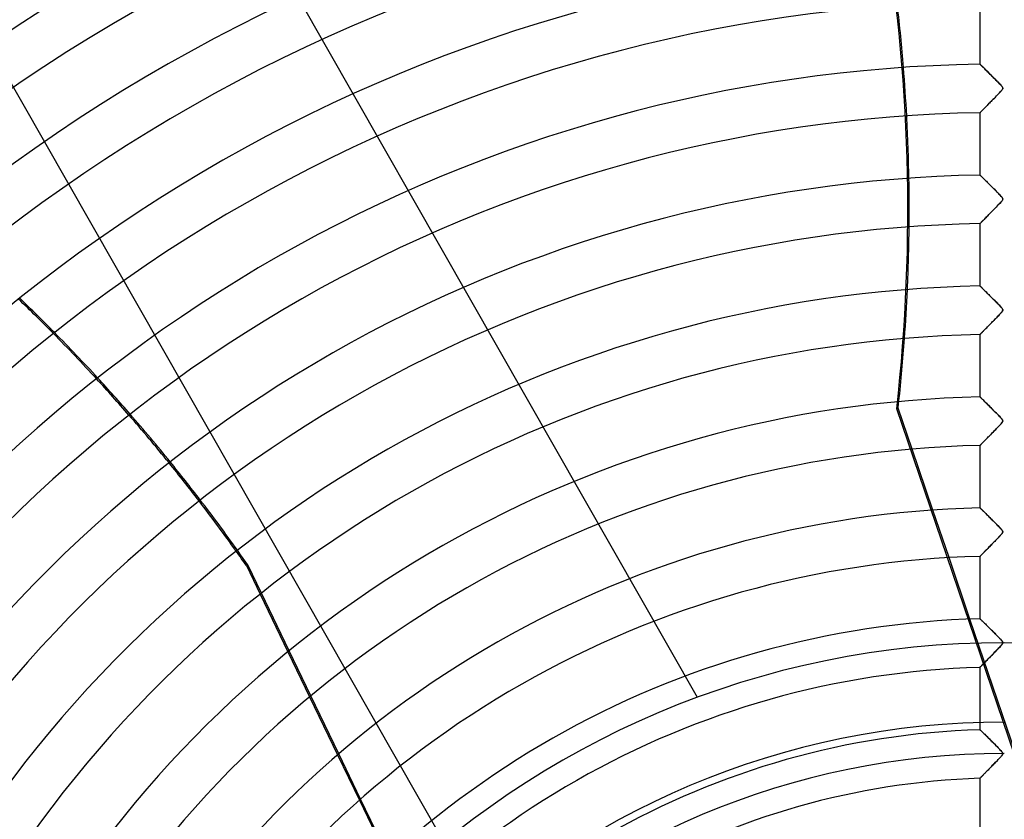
# Model space of a CAD drawing. Header units: millimetres. Extents: x -550 to 550, y -550 to 550.
# Tile 27 of 54: x -202 to 0, y 146 to 310. Entities that reach past the tile are written whole.
import ezdxf

# ---------------------------------------------------------------- set-up
doc = ezdxf.new("R2010")
doc.units = ezdxf.units.MM
doc.layers.add('HIDDEN', color=7, linetype='Continuous')
doc.layers.add('THICK', color=7, linetype='Continuous')

msp = doc.modelspace()

# ---------------------------------------------------------------- linework, layer by layer
at = {"layer": 'HIDDEN'}
for p, q in [((-63.08, 171.14), (-169.08, 356.97)), ((-115.2, 141.42), (-221.19, 327.25)), ((-4.99, 301.34), (-5, 301.35)), ((-4.95, 301.3), (-4.99, 301.34)), ((-4.89, 301.24), (-4.95, 301.3)), ((-4.81, 301.16), (-4.89, 301.24)), ((-4.71, 301.06), (-4.81, 301.16)), ((-4.59, 300.94), (-4.71, 301.06)), ((-4.45, 300.81), (-4.59, 300.94)), ((-4.3, 300.66), (-4.45, 300.81)), ((-4.14, 300.5), (-4.3, 300.66)), ((-3.96, 300.32), (-4.14, 300.5)), ((-3.77, 300.13), (-3.96, 300.32)), ((-3.56, 299.93), (-3.77, 300.13)), ((-3.35, 299.71), (-3.56, 299.93)), ((-3.12, 299.48), (-3.35, 299.71)), ((-2.88, 299.24), (-3.12, 299.48)), ((-2.62, 298.99), (-2.88, 299.24)), ((-2.37, 298.74), (-2.62, 298.99)), ((-2.12, 298.49), (-2.37, 298.74)), ((-1.88, 298.25), (-2.12, 298.49)), ((-1.65, 298.02), (-1.88, 298.25)), ((-1.44, 297.8), (-1.65, 298.02)), ((-1.24, 297.59), (-1.44, 297.8)), ((-1.06, 297.41), (-1.24, 297.59)), ((-0.9, 297.24), (-1.06, 297.41)), ((-0.97, 295.48), (-0.76, 295.7)), ((-0.76, 297.09), (-0.9, 297.24)), ((-0.64, 296.95), (-0.76, 297.09)), ((-0.76, 295.7), (-0.59, 295.9)), ((-0.53, 296.82), (-0.64, 296.95)), ((-0.59, 295.9), (-0.46, 296.06)), ((-0.43, 296.7), (-0.53, 296.82)), ((-0.46, 296.06), (-0.38, 296.2)), ((-0.37, 296.59), (-0.43, 296.7)), ((-0.38, 296.2), (-0.33, 296.3)), ((-0.33, 296.49), (-0.37, 296.59)), ((-0.32, 296.4), (-0.33, 296.49)), ((-0.33, 296.3), (-0.32, 296.4)), ((-3.09, 293.31), (-2.89, 293.52)), ((-2.89, 293.52), (-2.68, 293.72)), ((-2.68, 293.72), (-2.48, 293.93)), ((-2.48, 293.93), (-2.27, 294.15)), ((-2.27, 294.15), (-2.05, 294.36)), ((-2.05, 294.36), (-1.84, 294.58)), ((-1.84, 294.58), (-1.62, 294.81)), ((-1.62, 294.81), (-1.4, 295.03)), ((-1.4, 295.03), (-1.18, 295.26)), ((-1.18, 295.26), (-0.97, 295.48)), ((-4.92, 291.45), (-4.85, 291.52)), ((-4.85, 291.52), (-4.77, 291.6)), ((-4.77, 291.6), (-4.67, 291.7)), ((-4.67, 291.7), (-4.56, 291.82)), ((-4.56, 291.82), (-4.43, 291.94)), ((-4.43, 291.94), (-4.3, 292.08)), ((-4.3, 292.08), (-4.15, 292.23)), ((-4.15, 292.23), (-3.99, 292.39)), ((-3.99, 292.39), (-3.82, 292.56)), ((-3.82, 292.56), (-3.65, 292.74)), ((-3.65, 292.74), (-3.47, 292.93)), ((-3.47, 292.93), (-3.28, 293.12)), ((-3.28, 293.12), (-3.09, 293.31)), ((-5, 291.37), (-4.99, 291.38)), ((-4.99, 291.38), (-4.96, 291.41)), ((-4.96, 291.41), (-4.92, 291.45)), ((-4.99, 278.54), (-5, 278.55)), ((-4.97, 278.51), (-4.99, 278.54)), ((-4.92, 278.47), (-4.97, 278.51)), ((-4.87, 278.41), (-4.92, 278.47)), ((-4.79, 278.34), (-4.87, 278.41)), ((-4.7, 278.25), (-4.79, 278.34)), ((-4.6, 278.15), (-4.7, 278.25)), ((-4.49, 278.04), (-4.6, 278.15)), ((-4.36, 277.92), (-4.49, 278.04)), ((-4.23, 277.79), (-4.36, 277.92)), ((-4.08, 277.64), (-4.23, 277.79)), ((-3.93, 277.49), (-4.08, 277.64)), ((-3.76, 277.32), (-3.93, 277.49)), ((-3.59, 277.15), (-3.76, 277.32)), ((-3.4, 276.97), (-3.59, 277.15)), ((-3.21, 276.77), (-3.4, 276.97)), ((-3, 276.57), (-3.21, 276.77)), ((-2.79, 276.36), (-3, 276.57)), ((-2.57, 276.14), (-2.79, 276.36)), ((-2.35, 275.92), (-2.57, 276.14)), ((-2.13, 275.7), (-2.35, 275.92)), ((-1.91, 275.48), (-2.13, 275.7)), ((-1.7, 275.27), (-1.91, 275.48)), ((-1.5, 275.06), (-1.7, 275.27)), ((-1.31, 274.87), (-1.5, 275.06)), ((-1.12, 274.67), (-1.31, 274.87)), ((-0.95, 274.49), (-1.12, 274.67)), ((-0.79, 274.33), (-0.95, 274.49)), ((-0.66, 274.17), (-0.79, 274.33)), ((-0.54, 274.04), (-0.66, 274.17)), ((-0.57, 273.13), (-0.45, 273.28)), ((-0.45, 273.92), (-0.54, 274.04)), ((-0.38, 273.8), (-0.45, 273.92)), ((-0.45, 273.28), (-0.37, 273.4)), ((-0.33, 273.7), (-0.38, 273.8)), ((-0.37, 273.4), (-0.33, 273.5)), ((-0.32, 273.6), (-0.33, 273.7)), ((-0.33, 273.5), (-0.32, 273.6)), ((-2.49, 271.11), (-2.32, 271.3)), ((-2.32, 271.3), (-2.14, 271.48)), ((-2.14, 271.48), (-1.96, 271.66)), ((-1.96, 271.66), (-1.77, 271.85)), ((-1.77, 271.85), (-1.59, 272.04)), ((-1.59, 272.04), (-1.41, 272.22)), ((-1.41, 272.22), (-1.23, 272.41)), ((-1.23, 272.41), (-1.05, 272.6)), ((-1.05, 272.6), (-0.87, 272.78)), ((-0.87, 272.78), (-0.71, 272.96)), ((-0.71, 272.96), (-0.57, 273.13)), ((-4.46, 269.12), (-4.34, 269.24)), ((-4.34, 269.24), (-4.22, 269.36)), ((-4.22, 269.36), (-4.08, 269.5)), ((-4.08, 269.5), (-3.95, 269.64)), ((-3.95, 269.64), (-3.8, 269.78)), ((-3.8, 269.78), (-3.65, 269.94)), ((-3.65, 269.94), (-3.5, 270.09)), ((-3.5, 270.09), (-3.34, 270.25)), ((-3.34, 270.25), (-3.18, 270.42)), ((-3.18, 270.42), (-3.01, 270.59)), ((-3.01, 270.59), (-2.84, 270.76)), ((-2.84, 270.76), (-2.67, 270.94)), ((-2.67, 270.94), (-2.49, 271.11)), ((-5, 268.56), (-4.99, 268.57)), ((-4.99, 268.57), (-4.97, 268.59)), ((-4.97, 268.59), (-4.93, 268.63)), ((-4.93, 268.63), (-4.88, 268.68)), ((-4.88, 268.68), (-4.82, 268.75)), ((-4.82, 268.75), (-4.75, 268.82)), ((-4.75, 268.82), (-4.66, 268.91)), ((-4.66, 268.91), (-4.56, 269.01)), ((-4.56, 269.01), (-4.46, 269.12)), ((-4.99, 255.73), (-5, 255.74)), ((-4.97, 255.71), (-4.99, 255.73)), ((-4.93, 255.67), (-4.97, 255.71)), ((-4.87, 255.61), (-4.93, 255.67)), ((-4.8, 255.54), (-4.87, 255.61)), ((-4.71, 255.46), (-4.8, 255.54)), ((-4.61, 255.36), (-4.71, 255.46)), ((-4.51, 255.26), (-4.61, 255.36)), ((-4.39, 255.14), (-4.51, 255.26)), ((-4.25, 255.01), (-4.39, 255.14)), ((-4.11, 254.87), (-4.25, 255.01)), ((-3.96, 254.71), (-4.11, 254.87)), ((-3.79, 254.55), (-3.96, 254.71)), ((-3.62, 254.38), (-3.79, 254.55)), ((-3.43, 254.2), (-3.62, 254.38)), ((-3.24, 254.01), (-3.43, 254.2)), ((-3.04, 253.81), (-3.24, 254.01)), ((-2.84, 253.61), (-3.04, 253.81)), ((-2.64, 253.4), (-2.84, 253.61)), ((-2.42, 253.19), (-2.64, 253.4)), ((-2.21, 252.98), (-2.42, 253.19)), ((-2, 252.76), (-2.21, 252.98)), ((-1.78, 252.55), (-2, 252.76)), ((-1.56, 252.33), (-1.78, 252.55)), ((-1.35, 252.1), (-1.56, 252.33)), ((-1.14, 251.89), (-1.35, 252.1)), ((-0.95, 251.7), (-1.14, 251.89)), ((-0.79, 251.52), (-0.95, 251.7)), ((-0.64, 251.36), (-0.79, 251.52)), ((-0.53, 251.22), (-0.64, 251.36)), ((-0.43, 251.1), (-0.53, 251.22)), ((-0.36, 250.98), (-0.43, 251.1)), ((-2.01, 248.8), (-1.82, 249)), ((-1.82, 249), (-1.62, 249.2)), ((-1.62, 249.2), (-1.43, 249.4)), ((-1.43, 249.4), (-1.25, 249.58)), ((-1.25, 249.58), (-1.09, 249.76)), ((-1.09, 249.76), (-0.93, 249.92)), ((-0.93, 249.92), (-0.8, 250.06)), ((-0.8, 250.06), (-0.68, 250.19)), ((-0.68, 250.19), (-0.57, 250.32)), ((-0.57, 250.32), (-0.47, 250.45)), ((-0.47, 250.45), (-0.39, 250.57)), ((-0.39, 250.57), (-0.34, 250.68)), ((-0.32, 250.87), (-0.36, 250.98)), ((-0.34, 250.68), (-0.32, 250.78)), ((-0.32, 250.78), (-0.32, 250.87)), ((-3.93, 246.85), (-3.78, 247)), ((-3.78, 247), (-3.62, 247.16)), ((-3.62, 247.16), (-3.46, 247.33)), ((-3.46, 247.33), (-3.3, 247.5)), ((-3.3, 247.5), (-3.12, 247.67)), ((-3.12, 247.67), (-2.95, 247.85)), ((-2.95, 247.85), (-2.77, 248.04)), ((-2.77, 248.04), (-2.58, 248.22)), ((-2.58, 248.22), (-2.4, 248.41)), ((-2.4, 248.41), (-2.21, 248.61)), ((-2.21, 248.61), (-2.01, 248.8)), ((-5, 245.76), (-4.99, 245.77)), ((-4.99, 245.77), (-4.97, 245.79)), ((-4.97, 245.79), (-4.94, 245.82)), ((-4.94, 245.82), (-4.89, 245.87)), ((-4.89, 245.87), (-4.82, 245.94)), ((-4.82, 245.94), (-4.75, 246.02)), ((-4.75, 246.02), (-4.66, 246.1)), ((-4.66, 246.1), (-4.56, 246.2)), ((-4.56, 246.2), (-4.45, 246.32)), ((-4.45, 246.32), (-4.34, 246.44)), ((-4.34, 246.44), (-4.21, 246.57)), ((-4.21, 246.57), (-4.07, 246.71)), ((-4.07, 246.71), (-3.93, 246.85)), ((-4.99, 232.92), (-5, 232.94)), ((-4.95, 232.89), (-4.99, 232.92)), ((-4.9, 232.83), (-4.95, 232.89)), ((-4.82, 232.76), (-4.9, 232.83)), ((-4.72, 232.66), (-4.82, 232.76)), ((-4.6, 232.54), (-4.72, 232.66)), ((-4.46, 232.41), (-4.6, 232.54)), ((-4.31, 232.26), (-4.46, 232.41)), ((-4.15, 232.1), (-4.31, 232.26)), ((-3.97, 231.93), (-4.15, 232.1)), ((-3.78, 231.74), (-3.97, 231.93)), ((-3.58, 231.54), (-3.78, 231.74)), ((-3.36, 231.32), (-3.58, 231.54)), ((-3.13, 231.1), (-3.36, 231.32)), ((-2.89, 230.86), (-3.13, 231.1)), ((-2.64, 230.61), (-2.89, 230.86)), ((-21.83, 230.62), (-22.11, 230.48)), ((2.02, 159.59), (-22.11, 230.48)), ((-18.97, 222.2), (-21.83, 230.62)), ((-2.38, 230.34), (-2.64, 230.61)), ((-2.12, 230.08), (-2.38, 230.34)), ((-1.87, 229.83), (-2.12, 230.08)), ((-1.63, 229.59), (-1.87, 229.83)), ((-1.41, 229.37), (-1.63, 229.59)), ((-1.2, 229.16), (-1.41, 229.37)), ((-1.03, 228.97), (-1.2, 229.16)), ((-0.87, 228.81), (-1.03, 228.97)), ((-0.73, 228.65), (-0.87, 228.81)), ((-1.47, 226.55), (-1.27, 226.77)), ((-1.27, 226.77), (-1.06, 226.99)), ((-1.06, 226.99), (-0.86, 227.2)), ((-0.86, 227.2), (-0.67, 227.4)), ((-0.6, 228.51), (-0.73, 228.65)), ((-0.67, 227.4), (-0.52, 227.58)), ((-0.5, 228.38), (-0.6, 228.51)), ((-0.52, 227.58), (-0.41, 227.73)), ((-0.41, 228.27), (-0.5, 228.38)), ((-0.35, 228.16), (-0.41, 228.27)), ((-0.41, 227.73), (-0.35, 227.86)), ((-0.32, 228.06), (-0.35, 228.16)), ((-0.35, 227.86), (-0.32, 227.96)), ((-0.32, 227.96), (-0.32, 228.06)), ((-3.48, 224.51), (-3.29, 224.7)), ((-3.29, 224.7), (-3.1, 224.89)), ((-3.1, 224.89), (-2.91, 225.09)), ((-2.91, 225.09), (-2.71, 225.29)), ((-2.71, 225.29), (-2.51, 225.49)), ((-2.51, 225.49), (-2.31, 225.7)), ((-2.31, 225.7), (-2.1, 225.91)), ((-2.1, 225.91), (-1.89, 226.12)), ((-1.89, 226.12), (-1.68, 226.34)), ((-1.68, 226.34), (-1.47, 226.55)), ((-5, 222.95), (-4.99, 222.96)), ((-4.99, 222.96), (-4.96, 222.99)), ((-4.96, 222.99), (-4.91, 223.04)), ((-4.91, 223.04), (-4.85, 223.11)), ((-4.85, 223.11), (-4.76, 223.2)), ((-4.76, 223.2), (-4.67, 223.3)), ((-4.67, 223.3), (-4.55, 223.41)), ((-4.55, 223.41), (-4.43, 223.54)), ((-4.43, 223.54), (-4.29, 223.68)), ((-4.29, 223.68), (-4.15, 223.83)), ((-4.15, 223.83), (-3.99, 223.99)), ((-3.99, 223.99), (-3.82, 224.16)), ((-3.82, 224.16), (-3.65, 224.33)), ((-3.65, 224.33), (-3.48, 224.51)), ((-11.37, 199.89), (-14.7, 209.68)), ((-4.99, 210.12), (-5, 210.13)), ((-4.97, 210.1), (-4.99, 210.12)), ((-4.93, 210.06), (-4.97, 210.1)), ((-4.87, 210), (-4.93, 210.06)), ((-4.8, 209.93), (-4.87, 210)), ((-4.71, 209.85), (-4.8, 209.93)), ((-4.61, 209.75), (-4.71, 209.85)), ((-4.5, 209.64), (-4.61, 209.75)), ((-4.38, 209.52), (-4.5, 209.64)), ((-4.24, 209.39), (-4.38, 209.52)), ((-4.09, 209.24), (-4.24, 209.39)), ((-3.93, 209.08), (-4.09, 209.24)), ((-3.76, 208.91), (-3.93, 209.08)), ((-3.57, 208.73), (-3.76, 208.91)), ((-3.37, 208.53), (-3.57, 208.73)), ((-3.17, 208.33), (-3.37, 208.53)), ((-2.96, 208.12), (-3.17, 208.33)), ((-2.73, 207.9), (-2.96, 208.12)), ((-2.51, 207.67), (-2.73, 207.9)), ((-2.27, 207.44), (-2.51, 207.67)), ((-2.03, 207.2), (-2.27, 207.44)), ((-1.79, 206.96), (-2.03, 207.2)), ((-1.54, 206.71), (-1.79, 206.96)), ((-1.3, 206.46), (-1.54, 206.71)), ((-1.08, 206.23), (-1.3, 206.46)), ((-0.88, 206.02), (-1.08, 206.23)), ((-0.93, 204.33), (-0.81, 204.45)), ((-0.7, 205.83), (-0.88, 206.02)), ((-0.81, 204.45), (-0.7, 204.58)), ((-0.56, 205.67), (-0.7, 205.83)), ((-0.7, 204.58), (-0.6, 204.69)), ((-0.6, 204.69), (-0.51, 204.8)), ((-0.46, 205.53), (-0.56, 205.67)), ((-0.51, 204.8), (-0.44, 204.9)), ((-0.39, 205.43), (-0.46, 205.53)), ((-0.44, 204.9), (-0.38, 204.99)), ((-0.35, 205.35), (-0.39, 205.43)), ((-0.38, 204.99), (-0.34, 205.07)), ((-0.33, 205.28), (-0.35, 205.35)), ((-0.34, 205.07), (-0.32, 205.14)), ((-0.32, 205.21), (-0.33, 205.28)), ((-0.32, 205.14), (-0.32, 205.21)), ((-2.86, 202.33), (-2.7, 202.5)), ((-2.7, 202.5), (-2.54, 202.67)), ((-2.54, 202.67), (-2.37, 202.84)), ((-2.37, 202.84), (-2.2, 203.01)), ((-2.2, 203.01), (-2.03, 203.18)), ((-2.03, 203.18), (-1.86, 203.36)), ((-1.86, 203.36), (-1.69, 203.54)), ((-1.69, 203.54), (-1.52, 203.71)), ((-1.52, 203.71), (-1.35, 203.88)), ((-1.35, 203.88), (-1.2, 204.04)), ((-1.2, 204.04), (-1.06, 204.19)), ((-1.06, 204.19), (-0.93, 204.33)), ((-4.77, 200.38), (-4.69, 200.46)), ((-4.69, 200.46), (-4.6, 200.55)), ((-4.6, 200.55), (-4.51, 200.65)), ((-4.51, 200.65), (-4.4, 200.76)), ((-4.4, 200.76), (-4.29, 200.88)), ((-4.29, 200.88), (-4.17, 201)), ((-4.17, 201), (-4.04, 201.13)), ((-4.04, 201.13), (-3.91, 201.27)), ((-3.91, 201.27), (-3.77, 201.41)), ((-3.77, 201.41), (-3.63, 201.55)), ((-3.63, 201.55), (-3.48, 201.7)), ((-3.48, 201.7), (-3.33, 201.85)), ((-3.33, 201.85), (-3.18, 202.01)), ((-3.18, 202.01), (-3.02, 202.17)), ((-3.02, 202.17), (-2.86, 202.33)), ((-155.53, 198.4), (-155.82, 198.27)), ((-152.74, 192.6), (-155.53, 198.4)), ((-5, 200.15), (-4.99, 200.15)), ((-4.99, 200.15), (-4.97, 200.17)), ((-4.97, 200.17), (-4.94, 200.21)), ((-4.94, 200.21), (-4.9, 200.25)), ((-4.9, 200.25), (-4.84, 200.31)), ((-4.84, 200.31), (-4.77, 200.38)), ((-155.82, 198.27), (-152.99, 192.4)), ((2.35, 159.58), (-7.07, 187.26)), ((-4.99, 187.32), (-5, 187.32)), ((-4.97, 187.29), (-4.99, 187.32)), ((-4.92, 187.25), (-4.97, 187.29)), ((-4.87, 187.19), (-4.92, 187.25)), ((-4.8, 187.12), (-4.87, 187.19)), ((-4.71, 187.04), (-4.8, 187.12)), ((-4.62, 186.95), (-4.71, 187.04)), ((-4.51, 186.85), (-4.62, 186.95)), ((-4.4, 186.73), (-4.51, 186.85)), ((-4.27, 186.61), (-4.4, 186.73)), ((-4.14, 186.48), (-4.27, 186.61)), ((-4, 186.34), (-4.14, 186.48)), ((-3.85, 186.2), (-4, 186.34)), ((-3.7, 186.05), (-3.85, 186.2)), ((-3.54, 185.89), (-3.7, 186.05)), ((-3.37, 185.73), (-3.54, 185.89)), ((-3.2, 185.56), (-3.37, 185.73)), ((-3.02, 185.38), (-3.2, 185.56)), ((-2.83, 185.2), (-3.02, 185.38)), ((-2.64, 185.01), (-2.83, 185.2)), ((-2.45, 184.81), (-2.64, 185.01)), ((-2.25, 184.61), (-2.45, 184.81)), ((-2.05, 184.41), (-2.25, 184.61)), ((-1.85, 184.22), (-2.05, 184.41)), ((-1.67, 184.03), (-1.85, 184.22)), ((-1.49, 183.85), (-1.67, 184.03)), ((-1.32, 183.68), (-1.49, 183.85)), ((-1.16, 183.52), (-1.32, 183.68)), ((-1.02, 183.37), (-1.16, 183.52)), ((-0.89, 183.23), (-1.02, 183.37)), ((-0.77, 183.1), (-0.89, 183.23)), ((-0.67, 182.99), (-0.77, 183.1)), ((-0.58, 182.89), (-0.67, 182.99)), ((-0.5, 182.79), (-0.58, 182.89)), ((-0.43, 182.69), (-0.5, 182.79)), ((-0.38, 182.6), (-0.43, 182.69)), ((-0.4, 182.15), (-0.36, 182.24)), ((-0.34, 182.52), (-0.38, 182.6)), ((-0.36, 182.24), (-0.33, 182.31)), ((-0.32, 182.45), (-0.34, 182.52)), ((-0.33, 182.31), (-0.32, 182.38)), ((-0.32, 182.38), (-0.32, 182.45)), ((-147.28, 180.54), (-142.82, 171.28)), ((-142.57, 171.49), (-147.03, 180.74)), ((-2.32, 180.08), (-2.12, 180.3)), ((-2.12, 180.3), (-1.91, 180.51)), ((-1.91, 180.51), (-1.69, 180.73)), ((-1.69, 180.73), (-1.48, 180.94)), ((-1.48, 180.94), (-1.28, 181.15)), ((-1.28, 181.15), (-1.1, 181.34)), ((-1.1, 181.34), (-0.93, 181.52)), ((-0.93, 181.52), (-0.78, 181.69)), ((-0.78, 181.69), (-0.65, 181.83)), ((-0.65, 181.83), (-0.55, 181.95)), ((-0.55, 181.95), (-0.46, 182.06)), ((-0.46, 182.06), (-0.4, 182.15)), ((-4.27, 178.09), (-4.13, 178.24)), ((-4.13, 178.24), (-3.98, 178.39)), ((-3.98, 178.39), (-3.82, 178.55)), ((-3.82, 178.55), (-3.65, 178.72)), ((-3.65, 178.72), (-3.48, 178.9)), ((-3.48, 178.9), (-3.3, 179.08)), ((-3.3, 179.08), (-3.11, 179.27)), ((-3.11, 179.27), (-2.92, 179.47)), ((-2.92, 179.47), (-2.73, 179.67)), ((-2.73, 179.67), (-2.53, 179.87)), ((-2.53, 179.87), (-2.32, 180.08)), ((-5, 177.34), (-4.99, 177.35)), ((-4.99, 177.35), (-4.97, 177.37)), ((-4.97, 177.37), (-4.93, 177.41)), ((-4.93, 177.41), (-4.88, 177.47)), ((-4.88, 177.47), (-4.81, 177.54)), ((-4.81, 177.54), (-4.72, 177.62)), ((-4.72, 177.62), (-4.63, 177.72)), ((-4.63, 177.72), (-4.52, 177.83)), ((-4.52, 177.83), (-4.4, 177.96)), ((-4.4, 177.96), (-4.27, 178.09)), ((-63.08, 171.14), (-63.08, 171.14)), ((-4.99, 164.5), (-5, 164.51)), ((-4.95, 164.46), (-4.99, 164.5)), ((-4.88, 164.4), (-4.95, 164.46)), ((-4.79, 164.31), (-4.88, 164.4)), ((-4.68, 164.2), (-4.79, 164.31)), ((-4.55, 164.07), (-4.68, 164.2)), ((-4.4, 163.93), (-4.55, 164.07)), ((-4.23, 163.77), (-4.4, 163.93)), ((-4.05, 163.59), (-4.23, 163.77)), ((-3.86, 163.4), (-4.05, 163.59)), ((-3.64, 163.19), (-3.86, 163.4)), ((-3.42, 162.97), (-3.64, 163.19)), ((-3.18, 162.73), (-3.42, 162.97)), ((-2.93, 162.48), (-3.18, 162.73)), ((-2.66, 162.22), (-2.93, 162.48)), ((-2.4, 161.96), (-2.66, 162.22)), ((-2.14, 161.71), (-2.4, 161.96)), ((-1.9, 161.46), (-2.14, 161.71)), ((-1.66, 161.22), (-1.9, 161.46)), ((-1.44, 161), (-1.66, 161.22)), ((-1.24, 160.79), (-1.44, 161)), ((-1.05, 160.6), (-1.24, 160.79)), ((-0.89, 160.43), (-1.05, 160.6)), ((-0.75, 160.27), (-0.89, 160.43)), ((-0.62, 160.13), (-0.75, 160.27)), ((-0.51, 160), (-0.62, 160.13)), ((-0.42, 159.88), (-0.51, 160)), ((-137.07, 159.35), (-132.58, 150.02)), ((-132.34, 150.24), (-136.83, 159.56)), ((-1.88, 157.74), (-1.73, 157.89)), ((-1.73, 157.89), (-1.57, 158.05)), ((-1.57, 158.05), (-1.42, 158.21)), ((-1.42, 158.21), (-1.26, 158.38)), ((-1.26, 158.38), (-1.11, 158.54)), ((-1.11, 158.54), (-0.95, 158.7)), ((-0.95, 158.7), (-0.8, 158.86)), ((-0.8, 158.86), (-0.67, 159.01)), ((-0.67, 159.01), (-0.55, 159.15)), ((-0.55, 159.15), (-0.46, 159.27)), ((-0.46, 159.27), (-0.39, 159.37)), ((-0.36, 159.78), (-0.42, 159.88)), ((-0.39, 159.37), (-0.34, 159.46)), ((-0.33, 159.7), (-0.36, 159.78)), ((-0.34, 159.46), (-0.32, 159.54)), ((-0.32, 159.62), (-0.33, 159.7)), ((-0.32, 159.54), (-0.32, 159.62)), ((-3.72, 155.85), (-3.59, 155.98)), ((-3.59, 155.98), (-3.46, 156.11)), ((-3.46, 156.11), (-3.33, 156.25)), ((-3.33, 156.25), (-3.19, 156.39)), ((-3.19, 156.39), (-3.06, 156.53)), ((-3.06, 156.53), (-2.92, 156.67)), ((-2.92, 156.67), (-2.77, 156.82)), ((-2.77, 156.82), (-2.63, 156.97)), ((-2.63, 156.97), (-2.48, 157.12)), ((-2.48, 157.12), (-2.33, 157.27)), ((-2.33, 157.27), (-2.18, 157.42)), ((-2.18, 157.42), (-2.03, 157.58)), ((-2.03, 157.58), (-1.88, 157.74)), ((-5, 154.53), (-4.98, 154.55)), ((-5, 154.53), (-5, 154.53)), ((-4.98, 154.55), (-4.96, 154.57)), ((-4.96, 154.57), (-4.93, 154.61)), ((-4.93, 154.61), (-4.89, 154.65)), ((-4.89, 154.65), (-4.84, 154.7)), ((-4.84, 154.7), (-4.78, 154.76)), ((-4.78, 154.76), (-4.71, 154.83)), ((-4.71, 154.83), (-4.64, 154.9)), ((-4.64, 154.9), (-4.56, 154.98)), ((-4.56, 154.98), (-4.47, 155.07)), ((-4.47, 155.07), (-4.38, 155.17)), ((-4.38, 155.17), (-4.28, 155.27)), ((-4.28, 155.27), (-4.18, 155.38)), ((-4.18, 155.38), (-4.07, 155.49)), ((-4.07, 155.49), (-3.96, 155.61)), ((-3.96, 155.61), (-3.84, 155.73)), ((-3.84, 155.73), (-3.72, 155.85))]:
    msp.add_line(p, q, dxfattribs=at)
for radius, start, end in [(456, 0, 180), (445, 0, 180), (400, 0, 180), (395, 95.8431, 131.0709), (394.99, 95.8428, 131.0705), (182.4, 0, 180), (166.07, 90, 270), (159.6, 90, 180)]:
    msp.add_arc((0, 0), radius, start, end, dxfattribs=at)
for centre, major_axis, start_param, end_param in [((-380.99, 274.8), (158.28, -328.67), 1.004743, 1.570796), ((-380.71, 274.94), (-158.28, 328.67), -1.971396, -1.94399), ((-380.71, 274.94), (-158.28, 328.67), -2.034116, -2.006632), ((-450.53, -9.22), (-158.28, 328.67), -1.237719, -1.210128), ((-450.25, -9.08), (-158.28, 328.67), -1.237529, -1.209934), ((-380.71, 274.94), (-158.28, 328.67), -2.097247, -2.069539), ((-450.25, -9.08), (-158.28, 328.67), -1.300305, -1.272864), ((-450.53, -9.22), (-158.28, 328.67), -1.300489, -1.273051), ((-380.71, 274.94), (-158.28, 328.67), -2.13685, -2.133075), ((-452.39, -126.54), (355.65, -81.18), 1.004743, 1.570796), ((-450.53, -9.22), (-158.28, 328.67), -1.363055, -1.335681), ((-450.25, -9.08), (-158.28, 328.67), -1.362872, -1.335498), ((-450.53, -9.22), (-158.28, 328.67), -1.408172, -1.398229), ((-450.25, -9.08), (-158.28, 328.67), -1.408172, -1.398045)]:
    msp.add_ellipse(centre, major_axis=major_axis, ratio=0.987688, start_param=start_param, end_param=end_param, dxfattribs=at)
at = {"layer": 'THICK'}
for p, q in [((-5, 314.17), (-5, 301.35)), ((-5, 301.35), (-4.99, 301.34)), ((-4.99, 301.34), (-4.97, 301.32)), ((-4.97, 301.32), (-4.93, 301.28)), ((-4.93, 301.28), (-4.87, 301.22)), ((-4.87, 301.22), (-4.8, 301.16)), ((-4.8, 301.16), (-4.72, 301.07)), ((-4.72, 301.07), (-4.62, 300.98)), ((-4.62, 300.98), (-4.52, 300.87)), ((-4.52, 300.87), (-4.4, 300.75)), ((-4.4, 300.75), (-4.27, 300.63)), ((-4.27, 300.63), (-4.13, 300.49)), ((-4.13, 300.49), (-3.98, 300.35)), ((-3.98, 300.35), (-3.83, 300.19)), ((-3.83, 300.19), (-3.67, 300.03)), ((-3.67, 300.03), (-3.5, 299.87)), ((-3.5, 299.87), (-3.33, 299.7)), ((-3.33, 299.7), (-3.15, 299.52)), ((-3.15, 299.52), (-2.97, 299.34)), ((-2.97, 299.34), (-2.79, 299.16)), ((-2.79, 299.16), (-2.6, 298.97)), ((-2.6, 298.97), (-2.42, 298.79)), ((-2.42, 298.79), (-2.23, 298.6)), ((-2.23, 298.6), (-2.05, 298.42)), ((-2.05, 298.42), (-1.87, 298.23)), ((-1.87, 298.23), (-1.69, 298.05)), ((-1.69, 298.05), (-1.51, 297.87)), ((-1.51, 297.87), (-1.34, 297.69)), ((-1.34, 297.69), (-1.17, 297.52)), ((-1.17, 297.52), (-1.01, 297.35)), ((-1.01, 297.35), (-0.86, 297.2)), ((-0.87, 295.59), (-1, 295.45)), ((-0.75, 295.71), (-0.87, 295.59)), ((-0.86, 297.2), (-0.73, 297.05)), ((-0.66, 295.82), (-0.75, 295.71)), ((-0.73, 297.05), (-0.61, 296.92)), ((-0.57, 295.93), (-0.66, 295.82)), ((-0.61, 296.92), (-0.51, 296.8)), ((-0.49, 296.03), (-0.57, 295.93)), ((-0.51, 296.8), (-0.43, 296.7)), ((-0.42, 296.12), (-0.49, 296.03)), ((-0.43, 296.7), (-0.38, 296.6)), ((-0.37, 296.21), (-0.42, 296.12)), ((-0.38, 296.6), (-0.34, 296.52)), ((-0.33, 296.29), (-0.37, 296.21)), ((-0.34, 296.52), (-0.32, 296.44)), ((-0.32, 296.37), (-0.33, 296.29)), ((-0.32, 296.44), (-0.32, 296.37)), ((-2.89, 293.51), (-3.06, 293.34)), ((-2.72, 293.69), (-2.89, 293.51)), ((-2.54, 293.87), (-2.72, 293.69)), ((-2.36, 294.05), (-2.54, 293.87)), ((-2.17, 294.24), (-2.36, 294.05)), ((-1.98, 294.44), (-2.17, 294.24)), ((-1.8, 294.62), (-1.98, 294.44)), ((-1.62, 294.81), (-1.8, 294.62)), ((-1.45, 294.98), (-1.62, 294.81)), ((-1.29, 295.15), (-1.45, 294.98)), ((-1.14, 295.31), (-1.29, 295.15)), ((-1, 295.45), (-1.14, 295.31)), ((-4.85, 291.52), (-4.9, 291.47)), ((-4.78, 291.59), (-4.85, 291.52)), ((-4.7, 291.67), (-4.78, 291.59)), ((-4.62, 291.75), (-4.7, 291.67)), ((-4.53, 291.85), (-4.62, 291.75)), ((-4.42, 291.95), (-4.53, 291.85)), ((-4.31, 292.07), (-4.42, 291.95)), ((-4.2, 292.18), (-4.31, 292.07)), ((-4.07, 292.31), (-4.2, 292.18)), ((-3.95, 292.44), (-4.07, 292.31)), ((-3.81, 292.58), (-3.95, 292.44)), ((-3.67, 292.72), (-3.81, 292.58)), ((-3.53, 292.87), (-3.67, 292.72)), ((-3.38, 293.02), (-3.53, 292.87)), ((-3.22, 293.18), (-3.38, 293.02)), ((-3.06, 293.34), (-3.22, 293.18)), ((-5, 291.37), (-5, 278.55)), ((-4.99, 291.37), (-5, 291.37)), ((-4.97, 291.39), (-4.99, 291.37)), ((-4.94, 291.42), (-4.97, 291.39)), ((-4.9, 291.47), (-4.94, 291.42)), ((-5, 278.55), (-4.99, 278.53)), ((-4.99, 278.53), (-4.96, 278.5)), ((-4.96, 278.5), (-4.9, 278.45)), ((-4.9, 278.45), (-4.83, 278.38)), ((-4.83, 278.38), (-4.74, 278.29)), ((-4.74, 278.29), (-4.63, 278.18)), ((-4.63, 278.18), (-4.5, 278.05)), ((-4.5, 278.05), (-4.36, 277.92)), ((-4.36, 277.92), (-4.21, 277.77)), ((-4.21, 277.77), (-4.05, 277.61)), ((-4.05, 277.61), (-3.88, 277.44)), ((-3.88, 277.44), (-3.69, 277.26)), ((-3.69, 277.26), (-3.51, 277.07)), ((-3.51, 277.07), (-3.31, 276.87)), ((-3.31, 276.87), (-3.11, 276.67)), ((-3.11, 276.67), (-2.9, 276.47)), ((-2.9, 276.47), (-2.69, 276.26)), ((-2.69, 276.26), (-2.49, 276.05)), ((-2.49, 276.05), (-2.28, 275.85)), ((-2.28, 275.85), (-2.07, 275.64)), ((-2.07, 275.64), (-1.87, 275.43)), ((-1.87, 275.43), (-1.67, 275.23)), ((-1.67, 275.23), (-1.47, 275.03)), ((-1.47, 275.03), (-1.28, 274.84)), ((-1.28, 274.84), (-1.1, 274.65)), ((-1.1, 274.65), (-0.93, 274.47)), ((-0.93, 274.47), (-0.78, 274.31)), ((-0.78, 274.31), (-0.64, 274.16)), ((-0.64, 274.16), (-0.53, 274.03)), ((-0.53, 274.03), (-0.44, 273.91)), ((-0.43, 273.31), (-0.51, 273.2)), ((-0.44, 273.91), (-0.38, 273.81)), ((-0.37, 273.4), (-0.43, 273.31)), ((-0.38, 273.81), (-0.34, 273.72)), ((-0.34, 273.48), (-0.37, 273.4)), ((-0.34, 273.72), (-0.32, 273.64)), ((-0.32, 273.56), (-0.34, 273.48)), ((-0.32, 273.64), (-0.32, 273.56)), ((-2.13, 271.48), (-2.37, 271.24)), ((-1.89, 271.73), (-2.13, 271.48)), ((-1.66, 271.97), (-1.89, 271.73)), ((-1.44, 272.2), (-1.66, 271.97)), ((-1.23, 272.41), (-1.44, 272.2)), ((-1.04, 272.61), (-1.23, 272.41)), ((-0.87, 272.79), (-1.04, 272.61)), ((-0.73, 272.95), (-0.87, 272.79)), ((-0.6, 273.08), (-0.73, 272.95)), ((-0.51, 273.2), (-0.6, 273.08)), ((-4.29, 269.29), (-4.43, 269.15)), ((-4.14, 269.44), (-4.29, 269.29)), ((-3.98, 269.61), (-4.14, 269.44)), ((-3.81, 269.78), (-3.98, 269.61)), ((-3.63, 269.96), (-3.81, 269.78)), ((-3.44, 270.15), (-3.63, 269.96)), ((-3.25, 270.35), (-3.44, 270.15)), ((-3.04, 270.56), (-3.25, 270.35)), ((-2.82, 270.78), (-3.04, 270.56)), ((-2.6, 271), (-2.82, 270.78)), ((-2.37, 271.24), (-2.6, 271)), ((-4.99, 268.57), (-5, 268.56)), ((-5, 268.56), (-5, 255.74)), ((-4.96, 268.6), (-4.99, 268.57)), ((-4.91, 268.65), (-4.96, 268.6)), ((-4.85, 268.72), (-4.91, 268.65)), ((-4.77, 268.8), (-4.85, 268.72)), ((-4.67, 268.9), (-4.77, 268.8)), ((-4.55, 269.02), (-4.67, 268.9)), ((-4.43, 269.15), (-4.55, 269.02)), ((-5, 255.74), (-4.99, 255.73)), ((-4.99, 255.73), (-4.97, 255.71)), ((-4.97, 255.71), (-4.92, 255.67)), ((-4.92, 255.67), (-4.87, 255.61)), ((-4.87, 255.61), (-4.79, 255.54)), ((-4.79, 255.54), (-4.7, 255.45)), ((-4.7, 255.45), (-4.6, 255.35)), ((-4.6, 255.35), (-4.49, 255.24)), ((-4.49, 255.24), (-4.36, 255.11)), ((-4.36, 255.11), (-4.22, 254.97)), ((-4.22, 254.97), (-4.07, 254.83)), ((-4.07, 254.83), (-3.91, 254.67)), ((-3.91, 254.67), (-3.75, 254.51)), ((-3.75, 254.51), (-3.58, 254.34)), ((-3.58, 254.34), (-3.4, 254.16)), ((-3.4, 254.16), (-3.21, 253.97)), ((-3.21, 253.97), (-3.02, 253.78)), ((-3.02, 253.78), (-2.83, 253.59)), ((-2.83, 253.59), (-2.63, 253.4)), ((-2.63, 253.4), (-2.44, 253.2)), ((-2.44, 253.2), (-2.24, 253.01)), ((-2.24, 253.01), (-2.05, 252.82)), ((-2.05, 252.82), (-1.86, 252.63)), ((-1.86, 252.63), (-1.67, 252.44)), ((-1.67, 252.44), (-1.49, 252.25)), ((-1.49, 252.25), (-1.31, 252.07)), ((-1.31, 252.07), (-1.14, 251.9)), ((-1.14, 251.9), (-0.98, 251.73)), ((-0.98, 251.73), (-0.83, 251.57)), ((-0.83, 251.57), (-0.7, 251.42)), ((-0.7, 251.42), (-0.58, 251.29)), ((-0.58, 251.29), (-0.49, 251.17)), ((-0.49, 251.17), (-0.42, 251.08)), ((-0.42, 251.08), (-0.38, 251.01)), ((-0.38, 251.01), (-0.35, 250.94)), ((-1.8, 249.02), (-1.99, 248.83)), ((-1.62, 249.21), (-1.8, 249.02)), ((-1.44, 249.39), (-1.62, 249.21)), ((-1.27, 249.56), (-1.44, 249.39)), ((-1.12, 249.72), (-1.27, 249.56)), ((-0.98, 249.87), (-1.12, 249.72)), ((-0.85, 250.01), (-0.98, 249.87)), ((-0.74, 250.13), (-0.85, 250.01)), ((-0.64, 250.25), (-0.74, 250.13)), ((-0.55, 250.34), (-0.64, 250.25)), ((-0.48, 250.43), (-0.55, 250.34)), ((-0.43, 250.51), (-0.48, 250.43)), ((-0.38, 250.58), (-0.43, 250.51)), ((-0.35, 250.65), (-0.38, 250.58)), ((-0.35, 250.94), (-0.33, 250.88)), ((-0.33, 250.71), (-0.35, 250.65)), ((-0.33, 250.88), (-0.32, 250.82)), ((-0.32, 250.77), (-0.33, 250.71)), ((-0.32, 250.82), (-0.32, 250.77)), ((-3.71, 247.07), (-3.86, 246.93)), ((-3.56, 247.22), (-3.71, 247.07)), ((-3.41, 247.38), (-3.56, 247.22)), ((-3.25, 247.54), (-3.41, 247.38)), ((-3.08, 247.71), (-3.25, 247.54)), ((-2.91, 247.89), (-3.08, 247.71)), ((-2.74, 248.06), (-2.91, 247.89)), ((-2.56, 248.25), (-2.74, 248.06)), ((-2.37, 248.44), (-2.56, 248.25)), ((-2.18, 248.63), (-2.37, 248.44)), ((-1.99, 248.83), (-2.18, 248.63)), ((-4.99, 245.77), (-5, 245.76)), ((-5, 245.76), (-5, 232.94)), ((-4.97, 245.79), (-4.99, 245.77)), ((-4.94, 245.82), (-4.97, 245.79)), ((-4.89, 245.87), (-4.94, 245.82)), ((-4.83, 245.93), (-4.89, 245.87)), ((-4.76, 246.01), (-4.83, 245.93)), ((-4.67, 246.09), (-4.76, 246.01)), ((-4.58, 246.19), (-4.67, 246.09)), ((-4.48, 246.29), (-4.58, 246.19)), ((-4.37, 246.41), (-4.48, 246.29)), ((-4.25, 246.53), (-4.37, 246.41)), ((-4.12, 246.65), (-4.25, 246.53)), ((-3.99, 246.79), (-4.12, 246.65)), ((-3.86, 246.93), (-3.99, 246.79)), ((-5, 232.94), (-4.99, 232.93)), ((-4.99, 232.93), (-4.96, 232.89)), ((-4.96, 232.89), (-4.9, 232.84)), ((-4.9, 232.84), (-4.83, 232.77)), ((-4.83, 232.77), (-4.73, 232.68)), ((-4.73, 232.68), (-4.62, 232.57)), ((-4.62, 232.57), (-4.5, 232.44)), ((-4.5, 232.44), (-4.36, 232.31)), ((-4.36, 232.31), (-4.21, 232.16)), ((-4.21, 232.16), (-4.04, 232)), ((-4.04, 232), (-3.87, 231.83)), ((-3.87, 231.83), (-3.69, 231.65)), ((-3.69, 231.65), (-3.5, 231.46)), ((-3.5, 231.46), (-3.3, 231.27)), ((-3.3, 231.27), (-3.1, 231.07)), ((-3.1, 231.07), (-2.9, 230.86)), ((-2.9, 230.86), (-2.69, 230.65)), ((-2.69, 230.65), (-2.48, 230.45)), ((-2.48, 230.45), (-2.27, 230.24)), ((-2.27, 230.24), (-2.07, 230.03)), ((-2.07, 230.03), (-1.86, 229.83)), ((-1.86, 229.83), (-1.66, 229.63)), ((-1.66, 229.63), (-1.47, 229.43)), ((-1.47, 229.43), (-1.28, 229.23)), ((-1.28, 229.23), (-1.09, 229.04)), ((-1.09, 229.04), (-0.92, 228.87)), ((-0.92, 228.87), (-0.77, 228.7)), ((-1.24, 226.8), (-1.45, 226.58)), ((-1.05, 226.99), (-1.24, 226.8)), ((-0.88, 227.18), (-1.05, 226.99)), ((-0.73, 227.34), (-0.88, 227.18)), ((-0.77, 228.7), (-0.64, 228.55)), ((-0.61, 227.47), (-0.73, 227.34)), ((-0.64, 228.55), (-0.53, 228.42)), ((-0.51, 227.6), (-0.61, 227.47)), ((-0.53, 228.42), (-0.44, 228.31)), ((-0.43, 227.7), (-0.51, 227.6)), ((-0.44, 228.31), (-0.38, 228.21)), ((-0.38, 227.8), (-0.43, 227.7)), ((-0.38, 228.21), (-0.34, 228.12)), ((-0.34, 227.88), (-0.38, 227.8)), ((-0.34, 228.12), (-0.32, 228.03)), ((-0.32, 227.96), (-0.34, 227.88)), ((-0.32, 228.03), (-0.32, 227.96)), ((-3.26, 224.73), (-3.45, 224.53)), ((-3.05, 224.94), (-3.26, 224.73)), ((-2.84, 225.16), (-3.05, 224.94)), ((-2.62, 225.39), (-2.84, 225.16)), ((-2.39, 225.62), (-2.62, 225.39)), ((-2.15, 225.87), (-2.39, 225.62)), ((-1.91, 226.11), (-2.15, 225.87)), ((-1.67, 226.35), (-1.91, 226.11)), ((-1.45, 226.58), (-1.67, 226.35)), ((-4.99, 222.96), (-5, 222.95)), ((-5, 222.95), (-5, 210.13)), ((-4.96, 222.99), (-4.99, 222.96)), ((-4.91, 223.04), (-4.96, 222.99)), ((-4.85, 223.11), (-4.91, 223.04)), ((-4.77, 223.19), (-4.85, 223.11)), ((-4.67, 223.29), (-4.77, 223.19)), ((-4.56, 223.41), (-4.67, 223.29)), ((-4.43, 223.54), (-4.56, 223.41)), ((-4.29, 223.68), (-4.43, 223.54)), ((-4.14, 223.83), (-4.29, 223.68)), ((-3.99, 223.99), (-4.14, 223.83)), ((-3.82, 224.16), (-3.99, 223.99)), ((-3.64, 224.34), (-3.82, 224.16)), ((-3.45, 224.53), (-3.64, 224.34)), ((-14.7, 209.68), (-18.97, 222.2)), ((-5, 210.13), (-4.99, 210.12)), ((-4.99, 210.12), (-4.97, 210.1)), ((-4.97, 210.1), (-4.93, 210.07)), ((-4.93, 210.07), (-4.88, 210.02)), ((-4.88, 210.02), (-4.82, 209.95)), ((-4.82, 209.95), (-4.74, 209.88)), ((-4.74, 209.88), (-4.65, 209.79)), ((-4.65, 209.79), (-4.56, 209.7)), ((-4.56, 209.7), (-4.45, 209.59)), ((-4.45, 209.59), (-4.33, 209.47)), ((-4.33, 209.47), (-4.2, 209.35)), ((-4.2, 209.35), (-4.07, 209.22)), ((-4.07, 209.22), (-3.93, 209.08)), ((-3.93, 209.08), (-3.78, 208.94)), ((-3.78, 208.94), (-3.63, 208.79)), ((-3.63, 208.79), (-3.47, 208.63)), ((-3.47, 208.63), (-3.31, 208.47)), ((-3.31, 208.47), (-3.15, 208.31)), ((-3.15, 208.31), (-2.98, 208.14)), ((-2.98, 208.14), (-2.81, 207.97)), ((-2.81, 207.97), (-2.64, 207.8)), ((-2.64, 207.8), (-2.47, 207.63)), ((-2.47, 207.63), (-2.3, 207.46)), ((-2.3, 207.46), (-2.13, 207.29)), ((-2.13, 207.29), (-1.96, 207.13)), ((-1.96, 207.13), (-1.8, 206.96)), ((-1.8, 206.96), (-1.63, 206.8)), ((-1.63, 206.8), (-1.47, 206.63)), ((-1.47, 206.63), (-1.32, 206.48)), ((-1.32, 206.48), (-1.17, 206.32)), ((-1.17, 206.32), (-1.03, 206.17)), ((-1.03, 206.17), (-0.89, 206.03)), ((-0.89, 206.03), (-0.77, 205.9)), ((-0.72, 204.55), (-0.83, 204.43)), ((-0.77, 205.9), (-0.66, 205.78)), ((-0.62, 204.67), (-0.72, 204.55)), ((-0.66, 205.78), (-0.57, 205.67)), ((-0.54, 204.76), (-0.62, 204.67)), ((-0.57, 205.67), (-0.49, 205.57)), ((-0.47, 204.85), (-0.54, 204.76)), ((-0.49, 205.57), (-0.42, 205.48)), ((-0.41, 204.93), (-0.47, 204.85)), ((-0.42, 205.48), (-0.37, 205.4)), ((-0.37, 205.01), (-0.41, 204.93)), ((-0.37, 205.4), (-0.34, 205.33)), ((-0.34, 205.07), (-0.37, 205.01)), ((-0.34, 205.33), (-0.32, 205.26)), ((-0.32, 205.14), (-0.34, 205.07)), ((-0.32, 205.26), (-0.32, 205.2)), ((-0.32, 205.2), (-0.32, 205.14)), ((-2.72, 202.48), (-2.89, 202.3)), ((-2.54, 202.66), (-2.72, 202.48)), ((-2.35, 202.85), (-2.54, 202.66)), ((-2.17, 203.05), (-2.35, 202.85)), ((-1.97, 203.24), (-2.17, 203.05)), ((-1.78, 203.44), (-1.97, 203.24)), ((-1.6, 203.63), (-1.78, 203.44)), ((-1.42, 203.81), (-1.6, 203.63)), ((-1.26, 203.98), (-1.42, 203.81)), ((-1.1, 204.14), (-1.26, 203.98)), ((-0.96, 204.29), (-1.1, 204.14)), ((-0.83, 204.43), (-0.96, 204.29)), ((-4.71, 200.44), (-4.79, 200.37)), ((-4.63, 200.53), (-4.71, 200.44)), ((-4.54, 200.62), (-4.63, 200.53)), ((-4.43, 200.73), (-4.54, 200.62)), ((-4.33, 200.84), (-4.43, 200.73)), ((-4.21, 200.96), (-4.33, 200.84)), ((-4.09, 201.08), (-4.21, 200.96)), ((-3.96, 201.22), (-4.09, 201.08)), ((-3.82, 201.35), (-3.96, 201.22)), ((-3.68, 201.5), (-3.82, 201.35)), ((-3.54, 201.65), (-3.68, 201.5)), ((-3.39, 201.8), (-3.54, 201.65)), ((-3.23, 201.96), (-3.39, 201.8)), ((-3.06, 202.13), (-3.23, 201.96)), ((-2.89, 202.3), (-3.06, 202.13)), ((-7.07, 187.26), (-11.37, 199.89)), ((-5, 200.15), (-5, 187.32)), ((-4.99, 200.15), (-5, 200.15)), ((-4.98, 200.17), (-4.99, 200.15)), ((-4.95, 200.2), (-4.98, 200.17)), ((-4.9, 200.25), (-4.95, 200.2)), ((-4.85, 200.3), (-4.9, 200.25)), ((-4.79, 200.37), (-4.85, 200.3)), ((-152.99, 192.4), (-147.28, 180.54)), ((-147.03, 180.74), (-152.74, 192.6)), ((-5, 187.32), (-4.99, 187.32)), ((-4.99, 187.32), (-4.97, 187.29)), ((-4.97, 187.29), (-4.93, 187.25)), ((-4.93, 187.25), (-4.87, 187.19)), ((-4.87, 187.19), (-4.79, 187.12)), ((-4.79, 187.12), (-4.7, 187.03)), ((-4.7, 187.03), (-4.6, 186.93)), ((-4.6, 186.93), (-4.48, 186.82)), ((-4.48, 186.82), (-4.35, 186.69)), ((-4.35, 186.69), (-4.21, 186.55)), ((-4.21, 186.55), (-4.06, 186.41)), ((-4.06, 186.41), (-3.9, 186.25)), ((-3.9, 186.25), (-3.73, 186.08)), ((-3.73, 186.08), (-3.55, 185.9)), ((-3.55, 185.9), (-3.37, 185.72)), ((-3.37, 185.72), (-3.18, 185.53)), ((-3.18, 185.53), (-2.98, 185.34)), ((-2.98, 185.34), (-2.78, 185.14)), ((-2.78, 185.14), (-2.58, 184.94)), ((-2.58, 184.94), (-2.38, 184.74)), ((-2.38, 184.74), (-2.18, 184.54)), ((-2.18, 184.54), (-1.98, 184.35)), ((-1.98, 184.35), (-1.79, 184.15)), ((-1.79, 184.15), (-1.6, 183.96)), ((-1.6, 183.96), (-1.42, 183.77)), ((-1.42, 183.77), (-1.24, 183.59)), ((-1.24, 183.59), (-1.07, 183.42)), ((-1.07, 183.42), (-0.91, 183.25)), ((-0.91, 183.25), (-0.77, 183.1)), ((-0.77, 183.1), (-0.64, 182.95)), ((-0.64, 182.95), (-0.53, 182.83)), ((-0.53, 182.83), (-0.45, 182.72)), ((-0.45, 182.72), (-0.39, 182.63)), ((-0.38, 182.18), (-0.43, 182.1)), ((-0.39, 182.63), (-0.36, 182.56)), ((-0.35, 182.25), (-0.38, 182.18)), ((-0.36, 182.56), (-0.33, 182.5)), ((-0.33, 182.32), (-0.35, 182.25)), ((-0.33, 182.5), (-0.32, 182.44)), ((-0.32, 182.38), (-0.33, 182.32)), ((-0.32, 182.44), (-0.32, 182.38)), ((-2.06, 180.36), (-2.27, 180.14)), ((-1.84, 180.58), (-2.06, 180.36)), ((-1.64, 180.79), (-1.84, 180.58)), ((-1.44, 180.99), (-1.64, 180.79)), ((-1.26, 181.18), (-1.44, 180.99)), ((-1.09, 181.36), (-1.26, 181.18)), ((-0.93, 181.52), (-1.09, 181.36)), ((-0.8, 181.67), (-0.93, 181.52)), ((-0.68, 181.8), (-0.8, 181.67)), ((-0.58, 181.91), (-0.68, 181.8)), ((-0.5, 182.01), (-0.58, 181.91)), ((-0.43, 182.1), (-0.5, 182.01)), ((-4.21, 178.15), (-4.34, 178.02)), ((-4.07, 178.29), (-4.21, 178.15)), ((-3.93, 178.44), (-4.07, 178.29)), ((-3.77, 178.6), (-3.93, 178.44)), ((-3.61, 178.77), (-3.77, 178.6)), ((-3.44, 178.95), (-3.61, 178.77)), ((-3.26, 179.13), (-3.44, 178.95)), ((-3.07, 179.32), (-3.26, 179.13)), ((-2.88, 179.51), (-3.07, 179.32)), ((-2.68, 179.72), (-2.88, 179.51)), ((-2.48, 179.92), (-2.68, 179.72)), ((-2.27, 180.14), (-2.48, 179.92)), ((-4.99, 177.35), (-5, 177.34)), ((-5, 177.34), (-5, 164.51)), ((-4.97, 177.37), (-4.99, 177.35)), ((-4.93, 177.41), (-4.97, 177.37)), ((-4.88, 177.46), (-4.93, 177.41)), ((-4.82, 177.52), (-4.88, 177.46)), ((-4.75, 177.6), (-4.82, 177.52)), ((-4.66, 177.69), (-4.75, 177.6)), ((-4.56, 177.79), (-4.66, 177.69)), ((-4.46, 177.9), (-4.56, 177.79)), ((-4.34, 178.02), (-4.46, 177.9)), ((-142.82, 171.28), (-137.07, 159.35)), ((-136.83, 159.56), (-142.57, 171.49)), ((-5, 164.51), (-4.98, 164.5)), ((-4.98, 164.5), (-4.93, 164.45)), ((-4.93, 164.45), (-4.85, 164.37)), ((-4.85, 164.37), (-4.74, 164.26)), ((-4.74, 164.26), (-4.59, 164.12)), ((-4.59, 164.12), (-4.43, 163.96)), ((-4.43, 163.96), (-4.24, 163.77)), ((-4.24, 163.77), (-4.03, 163.57)), ((-4.03, 163.57), (-3.8, 163.35)), ((-3.8, 163.35), (-3.56, 163.11)), ((-3.56, 163.11), (-3.31, 162.86)), ((-3.31, 162.86), (-3.04, 162.6)), ((-3.04, 162.6), (-2.77, 162.33)), ((-2.77, 162.33), (-2.5, 162.06)), ((-2.5, 162.06), (-2.24, 161.8)), ((-2.24, 161.8), (-1.98, 161.54)), ((-1.98, 161.54), (-1.72, 161.29)), ((-1.72, 161.29), (-1.48, 161.04)), ((-1.48, 161.04), (-1.26, 160.81)), ((-1.26, 160.81), (-1.05, 160.6)), ((-1.05, 160.6), (-0.86, 160.4)), ((-0.86, 160.4), (-0.69, 160.22)), ((-0.69, 160.22), (-0.55, 160.05)), ((-0.55, 160.05), (-0.45, 159.91)), ((-0.45, 159.91), (-0.38, 159.8)), ((-1.7, 157.92), (-1.86, 157.76)), ((-1.54, 158.08), (-1.7, 157.92)), ((-1.4, 158.23), (-1.54, 158.08)), ((-1.26, 158.38), (-1.4, 158.23)), ((-1.13, 158.51), (-1.26, 158.38)), ((-1.01, 158.64), (-1.13, 158.51)), ((-0.9, 158.76), (-1.01, 158.64)), ((-0.8, 158.86), (-0.9, 158.76)), ((-0.71, 158.96), (-0.8, 158.86)), ((-0.63, 159.06), (-0.71, 158.96)), ((-0.54, 159.16), (-0.63, 159.06)), ((-0.46, 159.27), (-0.54, 159.16)), ((-0.39, 159.37), (-0.46, 159.27)), ((-0.35, 159.46), (-0.39, 159.37)), ((-0.38, 159.8), (-0.33, 159.71)), ((-0.32, 159.54), (-0.35, 159.46)), ((-0.33, 159.71), (-0.32, 159.62)), ((-0.32, 159.62), (-0.32, 159.54)), ((-3.64, 155.93), (-3.78, 155.79)), ((-3.5, 156.08), (-3.64, 155.93)), ((-3.35, 156.23), (-3.5, 156.08)), ((-3.2, 156.38), (-3.35, 156.23)), ((-3.04, 156.55), (-3.2, 156.38)), ((-2.88, 156.71), (-3.04, 156.55)), ((-2.71, 156.88), (-2.88, 156.71)), ((-2.54, 157.06), (-2.71, 156.88)), ((-2.36, 157.24), (-2.54, 157.06)), ((-2.19, 157.42), (-2.36, 157.24)), ((-2.02, 157.59), (-2.19, 157.42)), ((-1.86, 157.76), (-2.02, 157.59)), ((-4.99, 154.54), (-5, 154.53)), ((-5, 154.53), (-5, 141.7)), ((-4.98, 154.55), (-4.99, 154.54)), ((-4.95, 154.58), (-4.98, 154.55)), ((-4.91, 154.62), (-4.95, 154.58)), ((-4.86, 154.68), (-4.91, 154.62)), ((-4.8, 154.74), (-4.86, 154.68)), ((-4.73, 154.81), (-4.8, 154.74)), ((-4.65, 154.89), (-4.73, 154.81)), ((-4.56, 154.98), (-4.65, 154.89)), ((-4.47, 155.08), (-4.56, 154.98)), ((-4.37, 155.18), (-4.47, 155.08)), ((-4.26, 155.29), (-4.37, 155.18)), ((-4.15, 155.41), (-4.26, 155.29)), ((-4.03, 155.53), (-4.15, 155.41)), ((-3.91, 155.66), (-4.03, 155.53)), ((-3.78, 155.79), (-3.91, 155.66)), ((-132.58, 150.02), (-126.79, 137.99)), ((-126.54, 138.21), (-132.34, 150.24))]:
    msp.add_line(p, q, dxfattribs=at)
for radius, start, end in [(506, 0, 180), (451, 0, 180), (438.19, 90.6538, 148.7462), (428.21, 90.669, 148.731), (415.39, 90.6897, 148.7103), (405.41, 90.7067, 148.6933), (392.59, 90.7298, 148.6703), (382.61, 90.7488, 148.6512), (369.79, 90.7747, 148.6253), (359.81, 90.7962, 148.6038), (346.99, 90.8256, 148.5744), (337.01, 90.8501, 148.5499), (324.19, 90.8837, 148.5163), (314.21, 90.9118, 148.4882), (301.39, 90.9506, 148.4494), (291.41, 90.9831, 148.4169), (278.59, 91.0284, 148.3716), (268.61, 91.0666, 148.3334), (255.79, 91.1201, 148.2799), (245.81, 91.1655, 148.2345), (232.99, 91.2297, 148.1703), (223.01, 91.2847, 148.1153), (210.19, 91.3631, 148.0369), (200.21, 91.4311, 147.969), (187.39, 91.529, 147.871), (177.41, 91.615, 147.785), (164.59, 91.7409, 147.6592), (154.61, 91.8532, 147.5468)]:
    msp.add_arc((0, 0), radius, start, end, dxfattribs=at)
for centre, start_param, end_param in [((-380.71, 274.94), -1.94399, -1.908779), ((-380.71, 274.94), -2.006632, -1.971396), ((-380.71, 274.94), -2.069539, -2.034116), ((-450.53, -9.22), -1.273051, -1.237719), ((-450.25, -9.08), -1.272864, -1.237529), ((-380.71, 274.94), -2.133075, -2.097247), ((-450.53, -9.22), -1.335681, -1.300489), ((-450.25, -9.08), -1.335498, -1.300305), ((-450.53, -9.22), -1.398229, -1.363055), ((-450.25, -9.08), -1.398045, -1.362872)]:
    msp.add_ellipse(centre, major_axis=(-158.28, 328.67), ratio=0.987688, start_param=start_param, end_param=end_param, dxfattribs=at)

doc.saveas('drawing.dxf')
